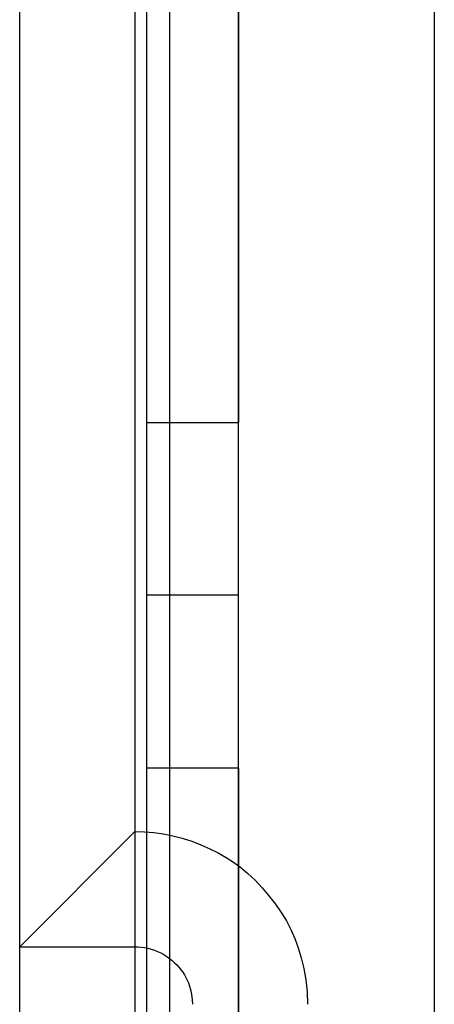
# Model space of a CAD drawing. Header units: millimetres. Extents: x -93 to 0, y 0 to 191.
# Tile 63 of 150: x -93 to -89.4, y 144.5 to 153.05. Entities that reach past the tile are written whole.
import ezdxf

# ---------------------------------------------------------------- set-up
doc = ezdxf.new("R2010")
doc.units = ezdxf.units.MM
doc.layers.add('MAIN-1', color=7, linetype='Continuous')
doc.layers.add('MAIN-2', color=7, linetype='Continuous')

msp = doc.modelspace()

# ---------------------------------------------------------------- linework, layer by layer
at = {"layer": 'MAIN-1'}
for p, q in [((-93, 0), (-93, 187.5)), ((-92, 187.5), (-92, 0))]:
    msp.add_line(p, q, dxfattribs=at)
at = {"layer": 'MAIN-2'}
for p, q in [((-92, 187.5), (-92, 0)), ((-89.4, 185), (-89.4, 2.2)), ((-91.1, 16.6), (-91.1, 183.1)), ((-91.7, 167.05), (-91.7, 23.45)), ((-91.9, 166.05), (-91.9, 149.55)), ((-91.1, 166.05), (-91.1, 149.55)), ((-91.9, 149.55), (-91.9, 148.05)), ((-91.9, 149.55), (-91.1, 149.55)), ((-91.1, 148.05), (-91.1, 149.55)), ((-91.9, 148.05), (-91.9, 146.55)), ((-91.9, 148.05), (-91.9, 148.05)), ((-91.1, 148.05), (-91.9, 148.05)), ((-91.1, 146.55), (-91.1, 148.05)), ((-91.1, 148.05), (-91.1, 148.05)), ((-91.9, 146.55), (-91.9, 47.55)), ((-91.1, 146.55), (-91.9, 146.55)), ((-91.1, 146.55), (-91.1, 47.55)), ((-92, 146), (-93, 145)), ((-92, 146), (-92, 146)), ((-92, 146), (-91.9174, 145.9978)), ((-92, 146), (-92, 145)), ((-91.9174, 145.9978), (-91.8349, 145.9912)), ((-91.8349, 145.9912), (-91.7525, 145.9799)), ((-91.7525, 145.9799), (-91.6702, 145.9636)), ((-91.6702, 145.9636), (-91.5881, 145.942)), ((-91.5881, 145.942), (-91.5066, 145.9155)), ((-91.5066, 145.9155), (-91.4268, 145.8849)), ((-91.4268, 145.8849), (-91.3498, 145.8508)), ((-91.3498, 145.8508), (-91.2765, 145.814)), ((-91.2765, 145.814), (-91.2077, 145.775)), ((-91.2077, 145.775), (-91.1424, 145.733)), ((-91.1424, 145.733), (-91.0796, 145.6867)), ((-91.0796, 145.6867), (-91.0181, 145.6349)), ((-91.0181, 145.6349), (-90.9566, 145.5766)), ((-90.9566, 145.5766), (-90.8954, 145.5119)), ((-90.8954, 145.5119), (-90.8361, 145.4426)), ((-90.8361, 145.4426), (-90.7802, 145.3704)), ((-90.7802, 145.3704), (-90.7293, 145.297)), ((-90.7293, 145.297), (-90.6845, 145.2236)), ((-90.6845, 145.2236), (-90.6456, 145.149)), ((-90.6456, 145.149), (-90.6116, 145.0719)), ((-90.6116, 145.0719), (-90.5819, 144.9906)), ((-93, 145), (-93, 145)), ((-93, 145), (-92, 145)), ((-92, 145), (-92, 145)), ((-92, 145), (-91.9719, 144.9992)), ((-92, 145), (-92, 135)), ((-91.9719, 144.9992), (-91.9437, 144.9969)), ((-91.9437, 144.9969), (-91.9155, 144.9929)), ((-91.9155, 144.9929), (-91.8871, 144.9872)), ((-91.8871, 144.9872), (-91.8588, 144.9797)), ((-91.8588, 144.9797), (-91.8306, 144.9703)), ((-91.8306, 144.9703), (-91.8026, 144.9592)), ((-91.8026, 144.9592), (-91.7751, 144.9463)), ((-91.7751, 144.9463), (-91.7485, 144.9319)), ((-90.5819, 144.9906), (-90.5557, 144.9035)), ((-91.7485, 144.9319), (-91.7228, 144.9161)), ((-91.7228, 144.9161), (-91.6986, 144.8989)), ((-91.6986, 144.8989), (-91.6758, 144.8807)), ((-91.6758, 144.8807), (-91.6546, 144.8614)), ((-91.6546, 144.8614), (-91.6349, 144.8414)), ((-90.5557, 144.9035), (-90.5332, 144.8102)), ((-91.6349, 144.8414), (-91.6166, 144.8208)), ((-91.6166, 144.8208), (-91.5999, 144.7997)), ((-91.5999, 144.7997), (-91.5845, 144.7784)), ((-91.5845, 144.7784), (-91.5704, 144.7566)), ((-90.5332, 144.8102), (-90.5156, 144.7114)), ((-91.5704, 144.7566), (-91.5576, 144.7341)), ((-91.5576, 144.7341), (-91.546, 144.7104)), ((-91.546, 144.7104), (-91.5355, 144.6854)), ((-91.5355, 144.6854), (-91.5259, 144.6586)), ((-90.5156, 144.7114), (-90.5041, 144.6078)), ((-91.5259, 144.6586), (-91.5174, 144.6299)), ((-91.5174, 144.6299), (-91.5102, 144.5996)), ((-91.5102, 144.5996), (-91.5048, 144.5677)), ((-90.5041, 144.6078), (-90.5, 144.5)), ((-91.5048, 144.5677), (-91.5012, 144.5345)), ((-91.5012, 144.5345), (-91.5, 144.5))]:
    msp.add_line(p, q, dxfattribs=at)

doc.saveas('drawing.dxf')
